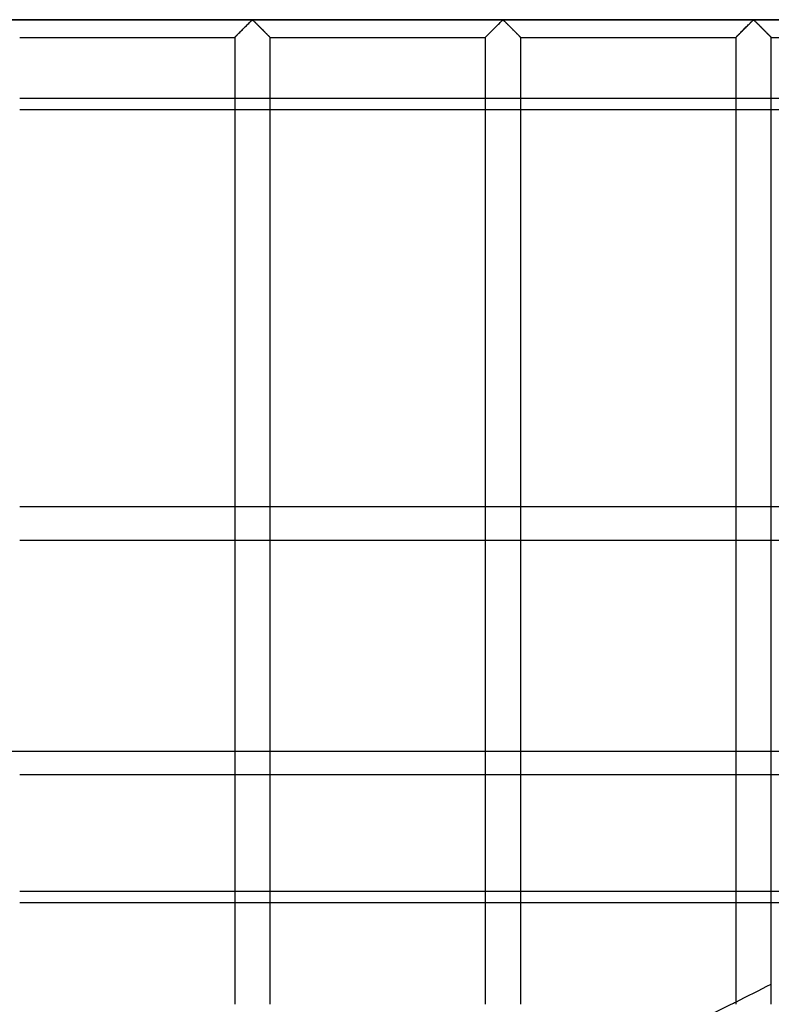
# Model space of a CAD drawing. Header units: millimetres. Extents: x -455 to 455, y -455 to 455.
# Tile 27 of 58: x 73 to 179, y -350 to -211. Entities that reach past the tile are written whole.
import ezdxf

# ---------------------------------------------------------------- set-up
doc = ezdxf.new("R2010")
doc.units = ezdxf.units.MM
doc.layers.add('MAIN-1', color=7, linetype='Continuous')
doc.layers.add('MAIN-2', color=7, linetype='Continuous')

msp = doc.modelspace()

# ---------------------------------------------------------------- linework, layer by layer
at = {"layer": 'MAIN-1'}
for p, q in [((422.5, -211.25), (-422.5, -211.25)), ((105.22, -211.66), (105.32, -211.56)), ((105.32, -211.56), (105.42, -211.47)), ((105.42, -211.47), (105.51, -211.38)), ((105.51, -211.38), (105.62, -211.32)), ((105.62, -211.32), (105.7, -211.35)), ((105.7, -211.35), (105.75, -211.4)), ((105.75, -211.4), (105.81, -211.44)), ((105.81, -211.44), (105.86, -211.5)), ((105.86, -211.5), (105.92, -211.55)), ((105.92, -211.55), (105.97, -211.61)), ((105.97, -211.61), (106.03, -211.66)), ((140.43, -211.66), (140.53, -211.56)), ((140.53, -211.56), (140.63, -211.47)), ((140.63, -211.47), (140.72, -211.38)), ((140.72, -211.38), (140.83, -211.32)), ((140.83, -211.32), (140.91, -211.35)), ((140.91, -211.35), (140.96, -211.4)), ((140.96, -211.4), (141.01, -211.44)), ((141.01, -211.44), (141.07, -211.5)), ((141.07, -211.5), (141.12, -211.55)), ((141.12, -211.55), (141.18, -211.61)), ((141.18, -211.61), (141.24, -211.66)), ((175.64, -211.66), (175.74, -211.56)), ((175.74, -211.56), (175.83, -211.47)), ((175.83, -211.47), (175.93, -211.38)), ((175.93, -211.38), (176.04, -211.32)), ((176.04, -211.32), (176.11, -211.35)), ((176.11, -211.35), (176.17, -211.4)), ((176.17, -211.4), (176.22, -211.44)), ((176.22, -211.44), (176.28, -211.5)), ((176.28, -211.5), (176.33, -211.55)), ((176.33, -211.55), (176.39, -211.61)), ((176.39, -211.61), (176.45, -211.66)), ((103.84, -213.04), (103.95, -212.93)), ((103.95, -212.93), (104.06, -212.82)), ((104.06, -212.82), (104.18, -212.7)), ((104.18, -212.7), (104.29, -212.58)), ((104.29, -212.58), (104.41, -212.46)), ((104.41, -212.46), (104.53, -212.34)), ((104.53, -212.34), (104.65, -212.22)), ((104.65, -212.22), (104.77, -212.11)), ((104.77, -212.11), (104.89, -211.99)), ((104.89, -211.99), (105, -211.88)), ((105, -211.88), (105.11, -211.77)), ((105.11, -211.77), (105.22, -211.66)), ((106.03, -211.66), (106.09, -211.72)), ((106.09, -211.72), (106.16, -211.78)), ((106.16, -211.78), (106.22, -211.85)), ((106.22, -211.85), (106.28, -211.91)), ((106.28, -211.91), (106.35, -211.98)), ((106.35, -211.98), (106.42, -212.04)), ((106.42, -212.04), (106.48, -212.11)), ((106.48, -212.11), (106.55, -212.18)), ((106.55, -212.18), (106.62, -212.25)), ((106.62, -212.25), (106.69, -212.32)), ((106.69, -212.32), (106.76, -212.38)), ((106.76, -212.38), (106.83, -212.45)), ((106.83, -212.45), (106.9, -212.52)), ((106.9, -212.52), (106.96, -212.59)), ((106.96, -212.59), (107.03, -212.66)), ((107.03, -212.66), (107.1, -212.73)), ((107.1, -212.73), (107.17, -212.79)), ((107.17, -212.79), (107.23, -212.86)), ((107.23, -212.86), (107.3, -212.92)), ((107.3, -212.92), (107.36, -212.99)), ((107.36, -212.99), (107.42, -213.05)), ((139.05, -213.04), (139.16, -212.93)), ((139.16, -212.93), (139.27, -212.82)), ((139.27, -212.82), (139.38, -212.7)), ((139.38, -212.7), (139.5, -212.58)), ((139.5, -212.58), (139.62, -212.46)), ((139.62, -212.46), (139.74, -212.34)), ((139.74, -212.34), (139.86, -212.22)), ((139.86, -212.22), (139.98, -212.11)), ((139.98, -212.11), (140.1, -211.99)), ((140.1, -211.99), (140.21, -211.88)), ((140.21, -211.88), (140.32, -211.77)), ((140.32, -211.77), (140.43, -211.66)), ((141.24, -211.66), (141.3, -211.72)), ((141.3, -211.72), (141.36, -211.78)), ((141.36, -211.78), (141.43, -211.85)), ((141.43, -211.85), (141.49, -211.91)), ((141.49, -211.91), (141.56, -211.98)), ((141.56, -211.98), (141.62, -212.04)), ((141.62, -212.04), (141.69, -212.11)), ((141.69, -212.11), (141.76, -212.18)), ((141.76, -212.18), (141.83, -212.25)), ((141.83, -212.25), (141.9, -212.32)), ((141.9, -212.32), (141.97, -212.38)), ((141.97, -212.38), (142.03, -212.45)), ((142.03, -212.45), (142.1, -212.52)), ((142.1, -212.52), (142.17, -212.59)), ((142.17, -212.59), (142.24, -212.66)), ((142.24, -212.66), (142.31, -212.73)), ((142.31, -212.73), (142.37, -212.79)), ((142.37, -212.79), (142.44, -212.86)), ((142.44, -212.86), (142.5, -212.92)), ((142.5, -212.92), (142.57, -212.99)), ((142.57, -212.99), (142.63, -213.05)), ((174.26, -213.04), (174.36, -212.93)), ((174.36, -212.93), (174.48, -212.82)), ((174.48, -212.82), (174.59, -212.7)), ((174.59, -212.7), (174.71, -212.58)), ((174.71, -212.58), (174.83, -212.46)), ((174.83, -212.46), (174.95, -212.34)), ((174.95, -212.34), (175.07, -212.22)), ((175.07, -212.22), (175.19, -212.11)), ((175.19, -212.11), (175.3, -211.99)), ((175.3, -211.99), (175.42, -211.88)), ((175.42, -211.88), (175.53, -211.77)), ((175.53, -211.77), (175.64, -211.66)), ((176.45, -211.66), (176.51, -211.72)), ((176.51, -211.72), (176.57, -211.78)), ((176.57, -211.78), (176.64, -211.85)), ((176.64, -211.85), (176.7, -211.91)), ((176.7, -211.91), (176.77, -211.98)), ((176.77, -211.98), (176.83, -212.04)), ((176.83, -212.04), (176.9, -212.11)), ((176.9, -212.11), (176.97, -212.18)), ((176.97, -212.18), (177.04, -212.25)), ((177.04, -212.25), (177.1, -212.32)), ((177.1, -212.32), (177.17, -212.38)), ((177.17, -212.38), (177.24, -212.45)), ((177.24, -212.45), (177.31, -212.52)), ((177.31, -212.52), (177.38, -212.59)), ((177.38, -212.59), (177.45, -212.66)), ((177.45, -212.66), (177.52, -212.73)), ((177.52, -212.73), (177.58, -212.79)), ((177.58, -212.79), (177.65, -212.86)), ((177.65, -212.86), (177.71, -212.92)), ((177.71, -212.92), (177.78, -212.99)), ((177.78, -212.99), (177.84, -213.05)), ((72.92, -213.75), (103.13, -213.75)), ((103.13, -213.74), (103.15, -213.72)), ((103.13, -213.75), (103.13, -213.74)), ((103.13, -213.75), (103.13, -349.58)), ((103.15, -213.72), (103.19, -213.69)), ((103.19, -213.69), (103.23, -213.64)), ((103.23, -213.64), (103.29, -213.58)), ((103.29, -213.58), (103.36, -213.51)), ((103.36, -213.51), (103.45, -213.43)), ((103.45, -213.43), (103.53, -213.34)), ((103.53, -213.34), (103.63, -213.25)), ((103.63, -213.25), (103.73, -213.14)), ((103.73, -213.14), (103.84, -213.04)), ((107.42, -213.05), (107.48, -213.11)), ((107.48, -213.11), (107.54, -213.17)), ((107.54, -213.17), (107.6, -213.23)), ((107.6, -213.23), (107.66, -213.28)), ((107.66, -213.28), (107.71, -213.34)), ((107.71, -213.34), (107.76, -213.39)), ((107.76, -213.39), (107.81, -213.44)), ((107.81, -213.44), (107.86, -213.49)), ((107.86, -213.49), (107.9, -213.53)), ((107.9, -213.53), (107.94, -213.57)), ((107.94, -213.57), (107.98, -213.61)), ((107.98, -213.61), (108.01, -213.64)), ((108.01, -213.64), (108.04, -213.67)), ((108.04, -213.67), (108.07, -213.69)), ((108.07, -213.69), (108.09, -213.71)), ((108.09, -213.71), (108.1, -213.73)), ((108.1, -213.73), (108.11, -213.74)), ((108.11, -213.74), (108.12, -213.75)), ((108.12, -349.58), (108.12, -213.75)), ((108.12, -213.75), (108.12, -213.75)), ((108.12, -213.75), (138.33, -213.75)), ((138.33, -213.75), (138.34, -213.74)), ((138.33, -213.75), (138.33, -349.58)), ((138.34, -213.74), (138.36, -213.72)), ((138.36, -213.72), (138.4, -213.69)), ((138.4, -213.69), (138.44, -213.64)), ((138.44, -213.64), (138.5, -213.58)), ((138.5, -213.58), (138.57, -213.51)), ((138.57, -213.51), (138.65, -213.43)), ((138.65, -213.43), (138.74, -213.34)), ((138.74, -213.34), (138.84, -213.25)), ((138.84, -213.25), (138.94, -213.14)), ((138.94, -213.14), (139.05, -213.04)), ((142.63, -213.05), (142.69, -213.11)), ((142.69, -213.11), (142.75, -213.17)), ((142.75, -213.17), (142.81, -213.23)), ((142.81, -213.23), (142.86, -213.28)), ((142.86, -213.28), (142.92, -213.34)), ((142.92, -213.34), (142.97, -213.39)), ((142.97, -213.39), (143.02, -213.44)), ((143.02, -213.44), (143.07, -213.49)), ((143.07, -213.49), (143.11, -213.53)), ((143.11, -213.53), (143.15, -213.57)), ((143.15, -213.57), (143.19, -213.61)), ((143.19, -213.61), (143.22, -213.64)), ((143.22, -213.64), (143.25, -213.67)), ((143.25, -213.67), (143.28, -213.69)), ((143.28, -213.69), (143.3, -213.71)), ((143.3, -213.71), (143.31, -213.73)), ((143.31, -213.73), (143.32, -213.74)), ((143.32, -213.74), (143.33, -213.75)), ((143.33, -349.58), (143.33, -213.75)), ((143.33, -213.75), (143.33, -213.75)), ((143.33, -213.75), (173.54, -213.75)), ((173.54, -213.75), (173.55, -213.74)), ((173.54, -213.75), (173.54, -349.58)), ((173.55, -213.74), (173.57, -213.72)), ((173.57, -213.72), (173.6, -213.69)), ((173.6, -213.69), (173.65, -213.64)), ((173.65, -213.64), (173.71, -213.58)), ((173.71, -213.58), (173.78, -213.51)), ((173.78, -213.51), (173.86, -213.43)), ((173.86, -213.43), (173.95, -213.34)), ((173.95, -213.34), (174.05, -213.25)), ((174.05, -213.25), (174.15, -213.14)), ((174.15, -213.14), (174.26, -213.04)), ((177.84, -213.05), (177.9, -213.11)), ((177.9, -213.11), (177.96, -213.17)), ((177.96, -213.17), (178.02, -213.23)), ((178.02, -213.23), (178.07, -213.28)), ((178.07, -213.28), (178.13, -213.34)), ((178.13, -213.34), (178.18, -213.39)), ((178.18, -213.39), (178.23, -213.44)), ((178.23, -213.44), (178.28, -213.49)), ((178.28, -213.49), (178.32, -213.53)), ((178.32, -213.53), (178.36, -213.57)), ((178.36, -213.57), (178.4, -213.61)), ((178.4, -213.61), (178.43, -213.64)), ((178.43, -213.64), (178.46, -213.67)), ((178.46, -213.67), (178.48, -213.69)), ((178.48, -213.69), (178.5, -213.71)), ((178.5, -213.71), (178.52, -213.73)), ((178.52, -213.73), (178.53, -213.74)), ((178.53, -213.74), (178.54, -213.75)), ((178.54, -349.58), (178.54, -213.75)), ((178.54, -213.75), (178.54, -213.75)), ((178.54, -213.75), (208.75, -213.75)), ((103.13, -222.3), (72.92, -222.3)), ((138.33, -222.3), (108.12, -222.3)), ((173.54, -222.3), (143.33, -222.3)), ((208.75, -222.3), (178.54, -222.3)), ((72.92, -223.85), (103.13, -223.85)), ((108.12, -223.85), (138.33, -223.85)), ((143.33, -223.85), (173.54, -223.85)), ((178.54, -223.85), (208.75, -223.85)), ((72.92, -279.65), (103.13, -279.65)), ((108.12, -279.65), (138.33, -279.65)), ((143.33, -279.65), (173.54, -279.65)), ((178.54, -279.65), (208.75, -279.65)), ((103.13, -284.4), (72.92, -284.4)), ((138.33, -284.4), (108.12, -284.4)), ((173.54, -284.4), (143.33, -284.4)), ((208.75, -284.4), (178.54, -284.4)), ((72.92, -317.29), (103.13, -317.29)), ((108.12, -317.29), (138.33, -317.29)), ((143.33, -317.29), (173.54, -317.29)), ((178.54, -317.29), (208.75, -317.29)), ((103.13, -333.73), (72.92, -333.73)), ((138.33, -333.73), (108.12, -333.73)), ((173.54, -333.73), (143.33, -333.73)), ((201.8, -333.73), (178.54, -333.73)), ((72.92, -335.28), (103.13, -335.28)), ((108.12, -335.28), (138.33, -335.28)), ((143.33, -335.28), (173.54, -335.28)), ((178.54, -335.28), (199.22, -335.28))]:
    msp.add_line(p, q, dxfattribs=at)
msp.add_arc((0, 0), 390, 296.3154, 296.4221, dxfattribs=at)
at = {"layer": 'MAIN-2'}
for p, q in [((-420, -211.25), (420, -211.25)), ((105.26, -211.62), (105.17, -211.71)), ((105.34, -211.54), (105.26, -211.62)), ((105.42, -211.47), (105.34, -211.54)), ((105.49, -211.4), (105.42, -211.47)), ((105.57, -211.34), (105.49, -211.4)), ((105.68, -211.34), (105.57, -211.34)), ((105.76, -211.4), (105.68, -211.34)), ((105.83, -211.47), (105.76, -211.4)), ((105.91, -211.54), (105.83, -211.47)), ((105.99, -211.62), (105.91, -211.54)), ((106.08, -211.71), (105.99, -211.62)), ((140.47, -211.62), (140.38, -211.71)), ((140.55, -211.54), (140.47, -211.62)), ((140.63, -211.47), (140.55, -211.54)), ((140.7, -211.4), (140.63, -211.47)), ((140.78, -211.34), (140.7, -211.4)), ((140.89, -211.34), (140.78, -211.34)), ((140.97, -211.4), (140.89, -211.34)), ((141.04, -211.47), (140.97, -211.4)), ((141.12, -211.54), (141.04, -211.47)), ((141.2, -211.62), (141.12, -211.54)), ((141.28, -211.71), (141.2, -211.62)), ((175.68, -211.62), (175.59, -211.71)), ((175.76, -211.54), (175.68, -211.62)), ((175.83, -211.47), (175.76, -211.54)), ((175.91, -211.4), (175.83, -211.47)), ((175.99, -211.34), (175.91, -211.4)), ((176.1, -211.34), (175.99, -211.34)), ((176.18, -211.4), (176.1, -211.34)), ((176.25, -211.47), (176.18, -211.4)), ((176.33, -211.54), (176.25, -211.47)), ((176.41, -211.62), (176.33, -211.54)), ((176.49, -211.71), (176.41, -211.62)), ((103.87, -213.01), (103.78, -213.09)), ((103.96, -212.92), (103.87, -213.01)), ((104.05, -212.83), (103.96, -212.92)), ((104.14, -212.74), (104.05, -212.83)), ((104.24, -212.64), (104.14, -212.74)), ((104.33, -212.55), (104.24, -212.64)), ((104.43, -212.45), (104.33, -212.55)), ((104.52, -212.35), (104.43, -212.45)), ((104.62, -212.26), (104.52, -212.35)), ((104.72, -212.16), (104.62, -212.26)), ((104.81, -212.07), (104.72, -212.16)), ((104.9, -211.97), (104.81, -212.07)), ((105, -211.88), (104.9, -211.97)), ((105.09, -211.79), (105, -211.88)), ((105.17, -211.71), (105.09, -211.79)), ((106.16, -211.79), (106.08, -211.71)), ((106.25, -211.88), (106.16, -211.79)), ((106.35, -211.97), (106.25, -211.88)), ((106.44, -212.07), (106.35, -211.97)), ((106.53, -212.16), (106.44, -212.07)), ((106.63, -212.26), (106.53, -212.16)), ((106.73, -212.35), (106.63, -212.26)), ((106.82, -212.45), (106.73, -212.35)), ((106.92, -212.55), (106.82, -212.45)), ((107.01, -212.64), (106.92, -212.55)), ((107.11, -212.74), (107.01, -212.64)), ((107.2, -212.83), (107.11, -212.74)), ((107.29, -212.92), (107.2, -212.83)), ((107.38, -213.01), (107.29, -212.92)), ((107.47, -213.09), (107.38, -213.01)), ((139.08, -213.01), (138.99, -213.09)), ((139.17, -212.92), (139.08, -213.01)), ((139.26, -212.83), (139.17, -212.92)), ((139.35, -212.74), (139.26, -212.83)), ((139.44, -212.64), (139.35, -212.74)), ((139.54, -212.55), (139.44, -212.64)), ((139.64, -212.45), (139.54, -212.55)), ((139.73, -212.35), (139.64, -212.45)), ((139.83, -212.26), (139.73, -212.35)), ((139.93, -212.16), (139.83, -212.26)), ((140.02, -212.07), (139.93, -212.16)), ((140.11, -211.97), (140.02, -212.07)), ((140.21, -211.88), (140.11, -211.97)), ((140.3, -211.79), (140.21, -211.88)), ((140.38, -211.71), (140.3, -211.79)), ((141.37, -211.79), (141.28, -211.71)), ((141.46, -211.88), (141.37, -211.79)), ((141.55, -211.97), (141.46, -211.88)), ((141.65, -212.07), (141.55, -211.97)), ((141.74, -212.16), (141.65, -212.07)), ((141.84, -212.26), (141.74, -212.16)), ((141.93, -212.35), (141.84, -212.26)), ((142.03, -212.45), (141.93, -212.35)), ((142.13, -212.55), (142.03, -212.45)), ((142.22, -212.64), (142.13, -212.55)), ((142.32, -212.74), (142.22, -212.64)), ((142.41, -212.83), (142.32, -212.74)), ((142.5, -212.92), (142.41, -212.83)), ((142.59, -213.01), (142.5, -212.92)), ((142.68, -213.09), (142.59, -213.01)), ((174.29, -213.01), (174.2, -213.09)), ((174.37, -212.92), (174.29, -213.01)), ((174.46, -212.83), (174.37, -212.92)), ((174.56, -212.74), (174.46, -212.83)), ((174.65, -212.64), (174.56, -212.74)), ((174.75, -212.55), (174.65, -212.64)), ((174.84, -212.45), (174.75, -212.55)), ((174.94, -212.35), (174.84, -212.45)), ((175.04, -212.26), (174.94, -212.35)), ((175.13, -212.16), (175.04, -212.26)), ((175.23, -212.07), (175.13, -212.16)), ((175.32, -211.97), (175.23, -212.07)), ((175.41, -211.88), (175.32, -211.97)), ((175.5, -211.79), (175.41, -211.88)), ((175.59, -211.71), (175.5, -211.79)), ((176.58, -211.79), (176.49, -211.71)), ((176.67, -211.88), (176.58, -211.79)), ((176.76, -211.97), (176.67, -211.88)), ((176.86, -212.07), (176.76, -211.97)), ((176.95, -212.16), (176.86, -212.07)), ((177.05, -212.26), (176.95, -212.16)), ((177.14, -212.35), (177.05, -212.26)), ((177.24, -212.45), (177.14, -212.35)), ((177.34, -212.55), (177.24, -212.45)), ((177.43, -212.64), (177.34, -212.55)), ((177.53, -212.74), (177.43, -212.64)), ((177.62, -212.83), (177.53, -212.74)), ((177.71, -212.92), (177.62, -212.83)), ((177.8, -213.01), (177.71, -212.92)), ((177.88, -213.09), (177.8, -213.01)), ((103.14, -213.73), (103.13, -213.75)), ((103.13, -213.75), (103.13, -213.75)), ((103.17, -213.71), (103.14, -213.73)), ((103.2, -213.68), (103.17, -213.71)), ((103.24, -213.64), (103.2, -213.68)), ((103.28, -213.59), (103.24, -213.64)), ((103.34, -213.54), (103.28, -213.59)), ((103.4, -213.48), (103.34, -213.54)), ((103.47, -213.41), (103.4, -213.48)), ((103.54, -213.34), (103.47, -213.41)), ((103.62, -213.26), (103.54, -213.34)), ((103.7, -213.18), (103.62, -213.26)), ((103.78, -213.09), (103.7, -213.18)), ((107.55, -213.18), (107.47, -213.09)), ((107.63, -213.26), (107.55, -213.18)), ((107.71, -213.34), (107.63, -213.26)), ((107.78, -213.41), (107.71, -213.34)), ((107.85, -213.48), (107.78, -213.41)), ((107.91, -213.54), (107.85, -213.48)), ((107.97, -213.59), (107.91, -213.54)), ((108.01, -213.64), (107.97, -213.59)), ((108.05, -213.68), (108.01, -213.64)), ((108.08, -213.71), (108.05, -213.68)), ((108.11, -213.73), (108.08, -213.71)), ((108.12, -213.75), (108.11, -213.73)), ((108.12, -213.75), (108.12, -213.75)), ((138.34, -213.75), (138.33, -213.75)), ((138.35, -213.73), (138.34, -213.75)), ((138.37, -213.71), (138.35, -213.73)), ((138.41, -213.68), (138.37, -213.71)), ((138.44, -213.64), (138.41, -213.68)), ((138.49, -213.59), (138.44, -213.64)), ((138.55, -213.54), (138.49, -213.59)), ((138.61, -213.48), (138.55, -213.54)), ((138.68, -213.41), (138.61, -213.48)), ((138.75, -213.34), (138.68, -213.41)), ((138.83, -213.26), (138.75, -213.34)), ((138.91, -213.18), (138.83, -213.26)), ((138.99, -213.09), (138.91, -213.18)), ((142.76, -213.18), (142.68, -213.09)), ((142.84, -213.26), (142.76, -213.18)), ((142.92, -213.34), (142.84, -213.26)), ((142.99, -213.41), (142.92, -213.34)), ((143.06, -213.48), (142.99, -213.41)), ((143.12, -213.54), (143.06, -213.48)), ((143.17, -213.59), (143.12, -213.54)), ((143.22, -213.64), (143.17, -213.59)), ((143.26, -213.68), (143.22, -213.64)), ((143.29, -213.71), (143.26, -213.68)), ((143.31, -213.73), (143.29, -213.71)), ((143.33, -213.75), (143.31, -213.73)), ((143.33, -213.75), (143.33, -213.75)), ((173.55, -213.75), (173.54, -213.75)), ((173.56, -213.73), (173.55, -213.75)), ((173.58, -213.71), (173.56, -213.73)), ((173.61, -213.68), (173.58, -213.71)), ((173.65, -213.64), (173.61, -213.68)), ((173.7, -213.59), (173.65, -213.64)), ((173.75, -213.54), (173.7, -213.59)), ((173.82, -213.48), (173.75, -213.54)), ((173.88, -213.41), (173.82, -213.48)), ((173.96, -213.34), (173.88, -213.41)), ((174.03, -213.26), (173.96, -213.34)), ((174.12, -213.18), (174.03, -213.26)), ((174.2, -213.09), (174.12, -213.18)), ((177.97, -213.18), (177.88, -213.09)), ((178.05, -213.26), (177.97, -213.18)), ((178.13, -213.34), (178.05, -213.26)), ((178.2, -213.41), (178.13, -213.34)), ((178.27, -213.48), (178.2, -213.41)), ((178.33, -213.54), (178.27, -213.48)), ((178.38, -213.59), (178.33, -213.54)), ((178.43, -213.64), (178.38, -213.59)), ((178.47, -213.68), (178.43, -213.64)), ((178.5, -213.71), (178.47, -213.68)), ((178.52, -213.73), (178.5, -213.71)), ((178.54, -213.75), (178.52, -213.73)), ((178.54, -213.75), (178.54, -213.75)), ((108.12, -222.3), (103.13, -222.3)), ((143.33, -222.3), (138.33, -222.3)), ((178.54, -222.3), (173.54, -222.3)), ((103.13, -223.85), (108.12, -223.85)), ((138.33, -223.85), (143.33, -223.85)), ((173.54, -223.85), (178.54, -223.85)), ((103.13, -279.65), (108.12, -279.65)), ((138.33, -279.65), (143.33, -279.65)), ((173.54, -279.65), (178.54, -279.65)), ((108.12, -284.4), (103.13, -284.4)), ((143.33, -284.4), (138.33, -284.4)), ((178.54, -284.4), (173.54, -284.4)), ((387.5, -314.08), (-387.5, -314.08)), ((103.13, -317.29), (108.12, -317.29)), ((138.33, -317.29), (143.33, -317.29)), ((173.54, -317.29), (178.54, -317.29)), ((108.12, -333.73), (103.13, -333.73)), ((143.33, -333.73), (138.33, -333.73)), ((178.54, -333.73), (173.54, -333.73)), ((103.13, -335.28), (108.12, -335.28)), ((138.33, -335.28), (143.33, -335.28)), ((173.54, -335.28), (178.54, -335.28))]:
    msp.add_line(p, q, dxfattribs=at)
for start, end in [(296.4221, 297.245), (294.6066, 296.3154)]:
    msp.add_arc((0, 0), 390, start, end, dxfattribs=at)

doc.saveas('drawing.dxf')
